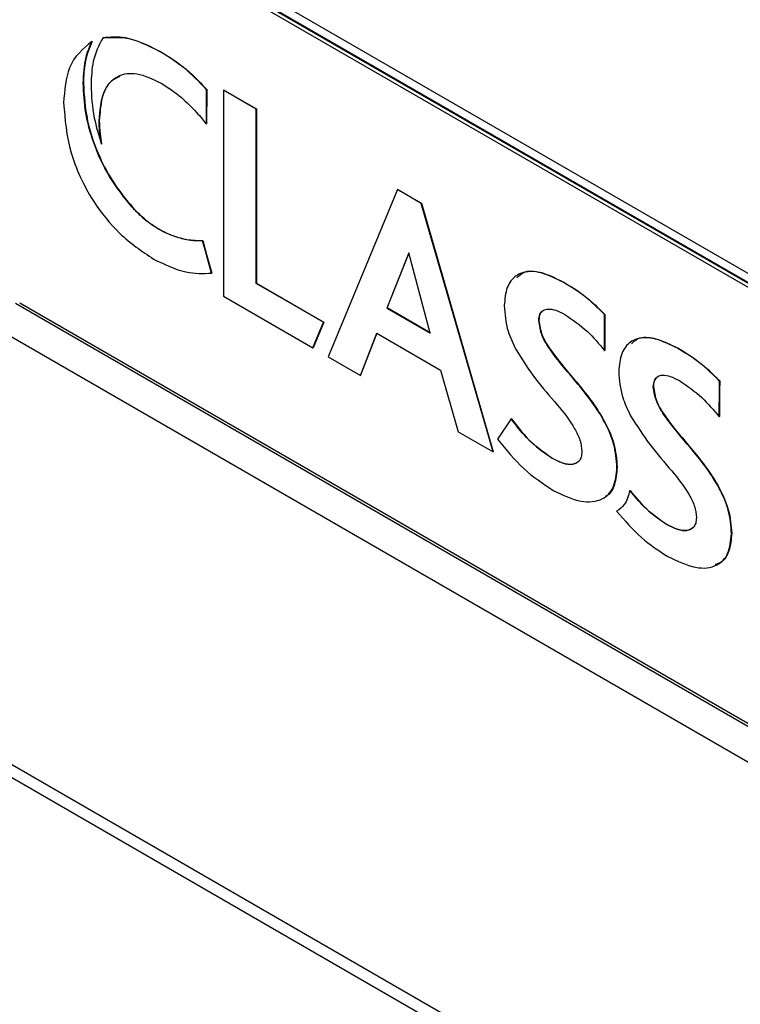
# Model space of a CAD drawing. Header units: millimetres. Extents: x 16 to 503, y 3 to 290.
# Tile 162 of 169: x 101.34 to 103.62, y 189.88 to 193.01. Entities that reach past the tile are written whole.
import ezdxf

# ---------------------------------------------------------------- set-up
doc = ezdxf.new("R2010")
doc.units = ezdxf.units.MM

msp = doc.modelspace()

# ---------------------------------------------------------------- linework, layer by layer
at = {"color": 7, "linetype": 'Continuous', "lineweight": 25}
for p, q in [((80.6765, 202.5584), (105.1533, 188.4282)), ((80.8074, 202.4412), (105.0734, 188.4327)), ((101.2846, 193.5655), (104.6434, 191.6265)), ((101.3021, 193.5268), (104.6609, 191.5878)), ((104.6841, 191.5585), (101.339, 193.4896)), ((104.695, 191.5648), (101.3499, 193.4959)), ((101.6025, 192.9474), (101.6021, 192.9468)), ((101.6025, 192.9474), (101.603, 192.9478)), ((101.5682, 192.936), (101.5687, 192.9364)), ((101.7849, 192.9035), (101.7854, 192.9038)), ((101.5405, 192.8034), (101.541, 192.8037)), ((101.9309, 192.6771), (101.9317, 192.783)), ((101.9323, 192.7833), (101.9314, 192.6748)), ((101.9317, 192.783), (101.9323, 192.7833)), ((101.9854, 192.7818), (101.986, 192.7821)), ((101.9854, 192.7818), (101.9854, 192.1283)), ((102.0893, 192.7218), (101.9854, 192.7818)), ((101.986, 192.7821), (102.0899, 192.7221)), ((102.0893, 192.7218), (102.0899, 192.7221)), ((102.0893, 192.1694), (102.0893, 192.7218)), ((102.0899, 192.7221), (102.0899, 192.1698)), ((101.5908, 192.6843), (101.5914, 192.6846)), ((101.9309, 192.6744), (101.9309, 192.6771)), ((101.9309, 192.6744), (101.9314, 192.6748)), ((101.5983, 192.6109), (101.5989, 192.6112)), ((102.5367, 192.4665), (102.3169, 191.9369)), ((102.5367, 192.4665), (102.5373, 192.4668)), ((102.6123, 192.4229), (102.5367, 192.4665)), ((102.5373, 192.4668), (102.6128, 192.4232)), ((102.6123, 192.4229), (102.6128, 192.4232)), ((102.8399, 191.635), (102.6123, 192.4229)), ((102.6128, 192.4232), (102.8404, 191.6353)), ((101.6957, 192.4107), (101.6963, 192.4111)), ((101.7047, 192.4009), (101.7053, 192.4012)), ((101.7797, 192.3412), (101.7803, 192.3415)), ((101.8283, 192.3185), (101.8289, 192.3188)), ((101.9189, 192.3045), (101.9194, 192.3049)), ((101.9267, 192.2761), (101.9189, 192.3045)), ((101.9194, 192.3049), (101.9272, 192.2764)), ((101.9267, 192.2761), (101.9272, 192.2764)), ((101.9311, 192.2601), (101.9267, 192.2761)), ((101.9272, 192.2764), (101.9317, 192.2604)), ((101.9311, 192.2601), (101.9317, 192.2604)), ((101.9472, 192.2019), (101.9311, 192.2601)), ((101.9317, 192.2604), (101.9477, 192.2022)), ((102.5732, 192.2664), (102.5032, 192.0911)), ((102.5038, 192.0915), (102.5734, 192.2658)), ((102.6406, 192.0118), (102.5732, 192.2664)), ((101.9472, 192.2019), (101.9477, 192.2022)), ((102.0893, 192.1694), (102.0899, 192.1698)), ((102.3026, 192.0463), (102.0893, 192.1694)), ((102.0899, 192.1698), (102.3031, 192.0466)), ((103.0623, 192.1732), (103.0628, 192.1735)), ((104.684, 190.1661), (101.3252, 192.1051)), ((101.339, 192.1078), (104.6841, 190.1767)), ((101.9854, 192.1283), (102.2687, 191.9647)), ((102.5032, 192.0911), (102.5038, 192.0915)), ((102.5032, 192.0911), (102.6406, 192.0118)), ((102.6404, 192.0126), (102.5038, 192.0915)), ((102.2687, 191.9647), (102.3026, 192.0463)), ((102.3031, 192.0466), (102.2693, 191.965)), ((102.3026, 192.0463), (102.3031, 192.0466)), ((102.9848, 192.0511), (102.9854, 192.0515)), ((103.1935, 192.0707), (103.194, 192.071)), ((104.6434, 190.0773), (101.2846, 192.0162)), ((102.4191, 191.8779), (102.4715, 192.0113)), ((102.4718, 192.0111), (102.4196, 191.8783)), ((102.4715, 192.0113), (102.6733, 191.8948)), ((102.2687, 191.9647), (102.2693, 191.965)), ((103.1936, 191.9565), (103.1942, 191.9569)), ((103.4247, 191.9639), (103.4252, 191.9643)), ((103.4254, 191.9636), (103.426, 191.9639)), ((102.3169, 191.9369), (102.4191, 191.8779)), ((102.6733, 191.8948), (102.7291, 191.699)), ((102.4191, 191.8779), (102.4196, 191.8783)), ((103.5579, 191.8597), (103.5585, 191.86)), ((103.348, 191.8415), (103.3485, 191.8418)), ((102.897, 191.7403), (102.8544, 191.6755)), ((102.897, 191.7403), (102.8975, 191.7406)), ((103.5568, 191.7469), (103.5573, 191.7472)), ((102.7291, 191.699), (102.8399, 191.635)), ((102.8399, 191.635), (102.8404, 191.6353)), ((103.0266, 191.6152), (103.0271, 191.6156)), ((103.2327, 191.5866), (103.2333, 191.587)), ((103.2736, 191.5128), (103.2742, 191.5131)), ((103.2317, 191.4472), (103.2322, 191.4476)), ((103.3897, 191.4056), (103.3903, 191.4059)), ((103.5959, 191.377), (103.5964, 191.3773))]:
    msp.add_line(p, q, dxfattribs=at)
for points, knots in [([(101.6021, 192.9468), (101.5902, 192.9237), (101.5687, 192.8819), (101.5662, 192.824), (101.5651, 192.7981)], [0, 0, 0, 0, 0.5526565, 1, 1, 1, 1]), ([(101.7849, 192.9035), (101.747, 192.9222), (101.6821, 192.9543), (101.6259, 192.9495), (101.6025, 192.9474)], [0, 0, 0, 0, 0.582816, 1, 1, 1, 1]), ([(101.603, 192.9478), (101.6335, 192.9494), (101.6906, 192.9525), (101.7553, 192.9193), (101.7854, 192.9038)], [0, 0, 0, 0, 0.535158, 1, 1, 1, 1]), ([(101.5682, 192.936), (101.5398, 192.9128), (101.4881, 192.8704), (101.4814, 192.7814), (101.4783, 192.7413)], [0, 0, 0, 0, 0.549128, 1, 1, 1, 1]), ([(101.5405, 192.8034), (101.5419, 192.8319), (101.5445, 192.8818), (101.5611, 192.9198), (101.5682, 192.936)], [0, 0, 0, 0, 0.572446, 1, 1, 1, 1]), ([(101.5687, 192.9364), (101.56, 192.9152), (101.5439, 192.8765), (101.5419, 192.8264), (101.541, 192.8037)], [0, 0, 0, 0, 0.546523, 1, 1, 1, 1]), ([(101.9317, 192.783), (101.9079, 192.8079), (101.8607, 192.857), (101.8099, 192.8882), (101.7849, 192.9035)], [0, 0, 0, 0, 0.5066626, 1, 1, 1, 1]), ([(101.7854, 192.9038), (101.8167, 192.8844), (101.8677, 192.8527), (101.9143, 192.8027), (101.9323, 192.7833)], [0, 0, 0, 0, 0.614271, 1, 1, 1, 1]), ([(101.5908, 192.6843), (101.5935, 192.7163), (101.5989, 192.7788), (101.645, 192.8311), (101.712, 192.8402), (101.7611, 192.8165), (101.7875, 192.8038)], [0, 0, 0, 0, 0.274023, 0.536533, 0.751838, 1, 1, 1, 1]), ([(101.6562, 192.825), (101.6467, 192.8205), (101.621, 192.8084), (101.5968, 192.7593), (101.5932, 192.7099), (101.5914, 192.6846)], [0, 0, 0, 0, 0.221211, 0.602541, 1, 1, 1, 1]), ([(101.6957, 192.4107), (101.6705, 192.4422), (101.6201, 192.5049), (101.572, 192.6117), (101.5448, 192.7134), (101.542, 192.7726), (101.5405, 192.8034)], [0, 0, 0, 0, 0.268981, 0.537009, 0.759106, 1, 1, 1, 1]), ([(101.541, 192.8037), (101.5434, 192.7647), (101.5478, 192.6901), (101.5857, 192.5785), (101.6363, 192.4839), (101.6762, 192.4355), (101.6963, 192.4111)], [0, 0, 0, 0, 0.302566, 0.5782, 0.787601, 1, 1, 1, 1]), ([(101.5651, 192.7981), (101.5667, 192.7637), (101.5695, 192.7037), (101.5897, 192.6387), (101.5983, 192.6109)], [0, 0, 0, 0, 0.57372, 1, 1, 1, 1]), ([(101.7875, 192.8038), (101.8091, 192.79), (101.848, 192.7651), (101.8841, 192.7276), (101.9, 192.7109)], [0, 0, 0, 0, 0.557048, 1, 1, 1, 1]), ([(101.4783, 192.7413), (101.4825, 192.6894), (101.4906, 192.5891), (101.5613, 192.4369), (101.6577, 192.3174), (101.7268, 192.2711), (101.7634, 192.2465)], [0, 0, 0, 0, 0.281937, 0.544539, 0.758368, 1, 1, 1, 1]), ([(101.9, 192.7109), (101.9058, 192.7044), (101.9163, 192.6926), (101.9264, 192.6801), (101.9309, 192.6744)], [0, 0, 0, 0, 0.551511, 1, 1, 1, 1]), ([(101.5983, 192.6109), (101.5959, 192.6248), (101.5917, 192.6501), (101.5911, 192.6737), (101.5908, 192.6843)], [0, 0, 0, 0, 0.550366, 1, 1, 1, 1]), ([(101.5914, 192.6846), (101.5918, 192.6711), (101.5925, 192.6474), (101.5969, 192.6221), (101.5989, 192.6112)], [0, 0, 0, 0, 0.569252, 1, 1, 1, 1]), ([(101.7047, 192.4009), (101.703, 192.4027), (101.7, 192.406), (101.697, 192.4093), (101.6957, 192.4107)], [0, 0, 0, 0, 0.560886, 1, 1, 1, 1]), ([(101.6963, 192.4111), (101.698, 192.4092), (101.7009, 192.4059), (101.704, 192.4027), (101.7053, 192.4012)], [0, 0, 0, 0, 0.559033, 1, 1, 1, 1]), ([(101.7797, 192.3412), (101.7649, 192.3506), (101.7392, 192.3669), (101.715, 192.3908), (101.7047, 192.4009)], [0, 0, 0, 0, 0.57673, 1, 1, 1, 1]), ([(101.7053, 192.4012), (101.7185, 192.3884), (101.7429, 192.3648), (101.7685, 192.3488), (101.7803, 192.3415)], [0, 0, 0, 0, 0.542297, 1, 1, 1, 1]), ([(101.8283, 192.3185), (101.8195, 192.322), (101.8034, 192.3282), (101.787, 192.3372), (101.7797, 192.3412)], [0, 0, 0, 0, 0.552167, 1, 1, 1, 1]), ([(101.7803, 192.3415), (101.7895, 192.3365), (101.8059, 192.3276), (101.8219, 192.3215), (101.8289, 192.3188)], [0, 0, 0, 0, 0.567424, 1, 1, 1, 1]), ([(101.9189, 192.3045), (101.9026, 192.3045), (101.8737, 192.3045), (101.8422, 192.3142), (101.8283, 192.3185)], [0, 0, 0, 0, 0.56091, 1, 1, 1, 1]), ([(101.8289, 192.3188), (101.8464, 192.3137), (101.8779, 192.3044), (101.9067, 192.3047), (101.9194, 192.3049)], [0, 0, 0, 0, 0.558119, 1, 1, 1, 1]), ([(101.7634, 192.2465), (101.7982, 192.2296), (101.8633, 192.1981), (101.9206, 192.2007), (101.9472, 192.2019)], [0, 0, 0, 0, 0.535388, 1, 1, 1, 1]), ([(103.0623, 192.1732), (103.0415, 192.1838), (103.0028, 192.2035), (102.9509, 192.2097), (102.9097, 192.1957), (102.8807, 192.1595), (102.8771, 192.1194), (102.8753, 192.0993)], [0, 0, 0, 0, 0.227149, 0.424206, 0.601907, 0.800014, 1, 1, 1, 1]), ([(102.9154, 192.1874), (102.9219, 192.1938), (102.9408, 192.2121), (102.9947, 192.2066), (103.0389, 192.1851), (103.0628, 192.1735)], [0, 0, 0, 0, 0.195468, 0.565495, 1, 1, 1, 1]), ([(103.1935, 192.0707), (103.1727, 192.091), (103.1302, 192.1325), (103.0852, 192.1594), (103.0623, 192.1732)], [0, 0, 0, 0, 0.489134, 1, 1, 1, 1]), ([(103.0628, 192.1735), (103.091, 192.1564), (103.1361, 192.129), (103.1782, 192.0868), (103.194, 192.071)], [0, 0, 0, 0, 0.625537, 1, 1, 1, 1]), ([(102.8753, 192.0993), (102.8772, 192.0723), (102.8805, 192.0266), (102.9033, 191.9788), (102.9127, 191.9592)], [0, 0, 0, 0, 0.591237, 1, 1, 1, 1]), ([(102.9848, 192.0511), (102.9855, 192.0585), (102.9868, 192.0727), (102.9982, 192.0853), (103.0158, 192.0896), (103.0396, 192.0852), (103.0578, 192.0757), (103.0675, 192.0707)], [0, 0, 0, 0, 0.176067, 0.341695, 0.515617, 0.74374, 1, 1, 1, 1]), ([(102.9947, 192.0783), (102.9931, 192.0772), (102.9864, 192.0724), (102.9858, 192.0606), (102.9854, 192.0515)], [0, 0, 0, 0, 0.226719, 1, 1, 1, 1]), ([(103.2327, 191.5866), (103.2309, 191.611), (103.2273, 191.6569), (103.1857, 191.7532), (103.1113, 191.8498), (103.039, 191.9307), (102.9921, 192.0029), (102.9872, 192.0355), (102.9848, 192.0511)], [0, 0, 0, 0, 0.152031, 0.286951, 0.555707, 0.805653, 0.906657, 1, 1, 1, 1]), ([(102.9854, 192.0515), (102.9877, 192.0358), (102.9926, 192.0033), (103.0395, 191.931), (103.1119, 191.8501), (103.1863, 191.7535), (103.2279, 191.6572), (103.2314, 191.6113), (103.2333, 191.587)], [0, 0, 0, 0, 0.093343, 0.194347, 0.444293, 0.713049, 0.847969, 1, 1, 1, 1]), ([(103.0675, 192.0707), (103.0917, 192.0544), (103.1363, 192.0245), (103.1757, 191.9778), (103.1936, 191.9565)], [0, 0, 0, 0, 0.545119, 1, 1, 1, 1]), ([(103.1936, 191.9565), (103.1936, 191.9836), (103.1935, 192.0216), (103.1935, 192.0597), (103.1935, 192.0707)], [0, 0, 0, 0, 0.709786, 1, 1, 1, 1]), ([(103.194, 192.071), (103.194, 192.0554), (103.1941, 192.0174), (103.1941, 191.9793), (103.1942, 191.9569)], [0, 0, 0, 0, 0.410214, 1, 1, 1, 1]), ([(103.4247, 191.9639), (103.404, 191.9744), (103.3654, 191.9939), (103.3138, 192), (103.2727, 191.9859), (103.2438, 191.9497), (103.2402, 191.9098), (103.2384, 191.8897)], [0, 0, 0, 0, 0.226947, 0.423944, 0.601674, 0.799879, 1, 1, 1, 1]), ([(103.2785, 191.9778), (103.285, 191.9841), (103.3037, 192.0024), (103.3574, 191.997), (103.4014, 191.9757), (103.4252, 191.9643)], [0, 0, 0, 0, 0.194677, 0.5652, 1, 1, 1, 1]), ([(102.9127, 191.9592), (102.9326, 191.9277), (102.9724, 191.865), (103.0404, 191.7892), (103.0907, 191.7262), (103.1178, 191.6722), (103.1202, 191.6486), (103.1214, 191.6369)], [0, 0, 0, 0, 0.280874, 0.558427, 0.797519, 0.898787, 1, 1, 1, 1]), ([(103.4254, 191.9636), (103.4253, 191.9636), (103.425, 191.9638), (103.4248, 191.9639), (103.4247, 191.9639)], [0, 0, 0, 0, 0.559956, 1, 1, 1, 1]), ([(103.4252, 191.9643), (103.4253, 191.9642), (103.4256, 191.9641), (103.4258, 191.9639), (103.426, 191.9639)], [0, 0, 0, 0, 0.558451, 1, 1, 1, 1]), ([(103.5579, 191.8597), (103.537, 191.8803), (103.4941, 191.9224), (103.4486, 191.9496), (103.4254, 191.9636)], [0, 0, 0, 0, 0.488787, 1, 1, 1, 1]), ([(103.426, 191.9639), (103.4545, 191.9465), (103.5, 191.9189), (103.5425, 191.876), (103.5585, 191.86)], [0, 0, 0, 0, 0.625737, 1, 1, 1, 1]), ([(103.2384, 191.8897), (103.2404, 191.8627), (103.2437, 191.817), (103.2665, 191.7692), (103.2758, 191.7496)], [0, 0, 0, 0, 0.591288, 1, 1, 1, 1]), ([(103.348, 191.8415), (103.3487, 191.8488), (103.3499, 191.8631), (103.3613, 191.8756), (103.3789, 191.8799), (103.4027, 191.8756), (103.421, 191.8661), (103.4306, 191.8611)], [0, 0, 0, 0, 0.176067, 0.341695, 0.515617, 0.74374, 1, 1, 1, 1]), ([(103.3578, 191.8686), (103.3563, 191.8675), (103.3496, 191.8627), (103.349, 191.8509), (103.3485, 191.8418)], [0, 0, 0, 0, 0.226719, 1, 1, 1, 1]), ([(103.4306, 191.8611), (103.4549, 191.8448), (103.4994, 191.8149), (103.5389, 191.7682), (103.5568, 191.7469)], [0, 0, 0, 0, 0.545121, 1, 1, 1, 1]), ([(103.5568, 191.7469), (103.5571, 191.775), (103.5576, 191.8126), (103.5578, 191.8502), (103.5579, 191.8597)], [0, 0, 0, 0, 0.748838, 1, 1, 1, 1]), ([(103.5585, 191.86), (103.5583, 191.846), (103.558, 191.8084), (103.5576, 191.7708), (103.5573, 191.7472)], [0, 0, 0, 0, 0.3711612, 1, 1, 1, 1]), ([(103.5959, 191.377), (103.594, 191.4013), (103.5905, 191.4472), (103.5489, 191.5436), (103.4745, 191.6401), (103.4021, 191.721), (103.3552, 191.7933), (103.3504, 191.8259), (103.348, 191.8415)], [0, 0, 0, 0, 0.152031, 0.286951, 0.555707, 0.805653, 0.906657, 1, 1, 1, 1]), ([(103.3485, 191.8418), (103.3509, 191.8262), (103.3558, 191.7936), (103.4027, 191.7213), (103.475, 191.6405), (103.5494, 191.5439), (103.591, 191.4476), (103.5946, 191.4016), (103.5964, 191.3773)], [0, 0, 0, 0, 0.093343, 0.194347, 0.444293, 0.713049, 0.847969, 1, 1, 1, 1]), ([(103.0266, 191.6152), (102.9987, 191.635), (102.9522, 191.6681), (102.9128, 191.7196), (102.897, 191.7403)], [0, 0, 0, 0, 0.598162, 1, 1, 1, 1]), ([(102.8975, 191.7406), (102.9184, 191.7139), (102.9583, 191.6626), (103.0049, 191.6308), (103.0271, 191.6156)], [0, 0, 0, 0, 0.521359, 1, 1, 1, 1]), ([(103.2758, 191.7496), (103.2958, 191.7181), (103.3355, 191.6554), (103.4036, 191.5795), (103.4539, 191.5165), (103.4809, 191.4625), (103.4833, 191.439), (103.4846, 191.4272)], [0, 0, 0, 0, 0.280866, 0.558409, 0.797496, 0.89877, 1, 1, 1, 1]), ([(102.8544, 191.6755), (102.8814, 191.6423), (102.9362, 191.5748), (102.9991, 191.534), (103.0309, 191.5133)], [0, 0, 0, 0, 0.493228, 1, 1, 1, 1]), ([(103.1214, 191.6369), (103.121, 191.6306), (103.1202, 191.6187), (103.1113, 191.6017), (103.0908, 191.5931), (103.06, 191.5982), (103.0379, 191.6095), (103.0266, 191.6152)], [0, 0, 0, 0, 0.130108, 0.249137, 0.484056, 0.737712, 1, 1, 1, 1]), ([(103.0271, 191.6156), (103.0383, 191.6099), (103.0603, 191.5988), (103.0913, 191.5925), (103.1052, 191.6017), (103.1115, 191.606)], [0, 0, 0, 0, 0.358655, 0.705507, 1, 1, 1, 1]), ([(103.0309, 191.5133), (103.0608, 191.4989), (103.1173, 191.4717), (103.1848, 191.4787), (103.226, 191.5192), (103.2305, 191.5638), (103.2327, 191.5866)], [0, 0, 0, 0, 0.307617, 0.581402, 0.785399, 1, 1, 1, 1]), ([(103.2333, 191.587), (103.2314, 191.5677), (103.2278, 191.5303), (103.211, 191.5002), (103.197, 191.4944), (103.1957, 191.4939)], [0, 0, 0, 0, 0.490033, 0.952664, 1, 1, 1, 1]), ([(103.2736, 191.5128), (103.2689, 191.4965), (103.2606, 191.4677), (103.2405, 191.4535), (103.2317, 191.4472)], [0, 0, 0, 0, 0.563568, 1, 1, 1, 1]), ([(103.3897, 191.4056), (103.3654, 191.4225), (103.3243, 191.4509), (103.2883, 191.4948), (103.2736, 191.5128)], [0, 0, 0, 0, 0.591283, 1, 1, 1, 1]), ([(103.2742, 191.5131), (103.2934, 191.49), (103.3297, 191.4464), (103.3709, 191.4189), (103.3903, 191.4059)], [0, 0, 0, 0, 0.527973, 1, 1, 1, 1]), ([(103.2317, 191.4472), (103.2573, 191.4176), (103.3085, 191.3585), (103.3656, 191.3219), (103.3941, 191.3037)], [0, 0, 0, 0, 0.501349, 1, 1, 1, 1]), ([(103.4846, 191.4272), (103.4841, 191.421), (103.4834, 191.409), (103.4745, 191.392), (103.454, 191.3835), (103.4232, 191.3886), (103.401, 191.3999), (103.3897, 191.4056)], [0, 0, 0, 0, 0.130111, 0.249133, 0.484034, 0.737691, 1, 1, 1, 1]), ([(103.3903, 191.4059), (103.4015, 191.4003), (103.4235, 191.3892), (103.4545, 191.3828), (103.4683, 191.3921), (103.4747, 191.3964)], [0, 0, 0, 0, 0.358643, 0.705456, 1, 1, 1, 1]), ([(103.3941, 191.3037), (103.424, 191.2893), (103.4805, 191.2621), (103.548, 191.269), (103.5892, 191.3096), (103.5936, 191.3542), (103.5959, 191.377)], [0, 0, 0, 0, 0.307616, 0.581401, 0.785399, 1, 1, 1, 1]), ([(103.5964, 191.3773), (103.5947, 191.3579), (103.5913, 191.3201), (103.5702, 191.287), (103.5508, 191.2802), (103.5445, 191.278)], [0, 0, 0, 0, 0.416874, 0.810437, 1, 1, 1, 1])]:
    msp.add_open_spline(points, degree=3, knots=knots, dxfattribs=at)

doc.saveas('drawing.dxf')
